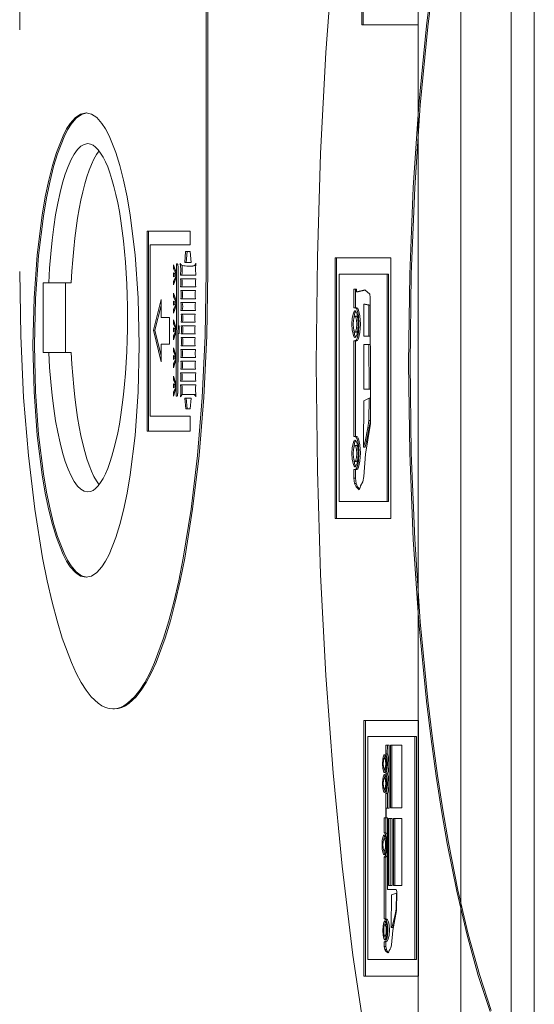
# Model space of a CAD drawing. Header units: millimetres. Extents: x 11681 to 15516, y 25095 to 29743.
# Tile 55 of 96: x 12887.29 to 12890.62, y 27871.45 to 27877.81. Entities that reach past the tile are written whole.
import ezdxf

# ---------------------------------------------------------------- set-up
doc = ezdxf.new("R2010")
doc.units = ezdxf.units.MM
doc.layers.add('00 - nowa technologia myjni_Nr_pióra__95', color=7, linetype='Continuous', lineweight=20, true_color=0x7c7c7c)
doc.layers.add('XREF', color=8, linetype='Continuous', lineweight=9)

# ---------------------------------------------------------------- blocks, each defined once
blk = doc.blocks.new('parter 2025.10.15')
at = {"layer": '00 - nowa technologia myjni_Nr_pióra__95', "color": 8, "linetype": 'Continuous', "lineweight": 5}
for p, q in [((607.5322, 2583.5757), (607.5322, 2388.5757)), ((607.8072, 2542.286), (607.8072, 2467.2695)), ((608.1322, 2542.286), (608.1322, 2467.2695)), ((608.2822, 2542.286), (608.2822, 2467.2695)), ((607.1663, 2488.6986), (607.1663, 2486.9948)), ((607.1759, 2488.6986), (607.1759, 2486.9948)), ((607.5308, 2486.9948), (607.5308, 2488.6986)), ((604.9551, 2488.524), (604.9551, 2486.9624)), ((606.161, 2485.4012), (606.161, 2488.524)), ((606.1708, 2485.4012), (606.1708, 2488.524)), ((607.1663, 2486.9948), (607.5308, 2486.9948)), ((605.8308, 2485.6615), (605.7783, 2485.6615)), ((605.7783, 2485.6615), (605.7783, 2484.3697)), ((605.7881, 2485.6615), (605.7881, 2484.3697)), ((606.0579, 2485.6615), (605.8308, 2485.6615)), ((606.0579, 2485.5751), (606.0579, 2485.6615)), ((605.7989, 2484.4667), (605.7989, 2485.5751)), ((605.7989, 2485.5751), (605.8308, 2485.5751)), ((605.8308, 2485.5751), (606.0579, 2485.5751)), ((606.0281, 2485.5306), (606.0223, 2485.4607)), ((606.0577, 2485.5306), (606.0281, 2485.5306)), ((606.0379, 2485.5306), (606.0321, 2485.4607)), ((606.0638, 2485.4607), (606.0577, 2485.5306)), ((605.9657, 2485.3963), (605.9494, 2485.4439)), ((605.9494, 2485.4439), (605.9494, 2485.4186)), ((605.9695, 2485.4512), (605.9671, 2484.5961)), ((605.9749, 2485.4509), (605.9695, 2485.4512)), ((605.9793, 2485.4366), (605.9768, 2484.6132)), ((606.0223, 2485.4607), (606.0638, 2485.4607)), ((606.055, 2485.4366), (606.0452, 2485.4366)), ((606.0928, 2485.4396), (606.0925, 2485.4396)), ((607.3546, 2485.49), (606.9941, 2485.49)), ((606.9941, 2485.49), (606.9941, 2483.8057)), ((607.0039, 2485.49), (607.0039, 2483.8057)), ((607.3546, 2483.8057), (607.3546, 2485.49)), ((605.9657, 2485.3829), (605.9491, 2485.3932)), ((605.9491, 2485.3932), (605.9491, 2485.3676)), ((605.9491, 2485.3676), (605.9657, 2485.3755)), ((605.959, 2485.4186), (605.9494, 2485.4186)), ((605.9494, 2485.4186), (605.9657, 2485.3853)), ((605.9588, 2485.3871), (605.9588, 2485.3722)), ((605.9657, 2485.3853), (605.9657, 2485.3963)), ((605.9657, 2485.3755), (605.9657, 2485.3829)), ((605.9802, 2485.0505), (605.9797, 2485.4253)), ((605.9942, 2485.378), (606.0939, 2485.378)), ((607.0207, 2485.3847), (607.0207, 2483.9153)), ((607.3308, 2485.3847), (607.0207, 2485.3847)), ((607.3404, 2485.3847), (607.3308, 2485.3847)), ((607.3308, 2483.9153), (607.3308, 2485.3847)), ((607.3404, 2483.9153), (607.3404, 2485.3847)), ((605.1062, 2485.3279), (605.1428, 2485.3279)), ((605.1062, 2484.8781), (605.1062, 2485.3279)), ((605.2888, 2485.3279), (605.1428, 2485.3279)), ((605.252, 2484.8781), (605.252, 2485.3279)), ((605.9494, 2485.3401), (605.9657, 2485.3725)), ((605.9657, 2485.363), (605.9494, 2485.3148)), ((605.9579, 2485.3401), (605.9494, 2485.3401)), ((605.9494, 2485.3148), (605.9494, 2485.3401)), ((605.9657, 2485.3725), (605.9657, 2485.363)), ((606.0939, 2485.3545), (605.9942, 2485.3545)), ((605.9657, 2485.2138), (605.9494, 2485.2614)), ((605.9494, 2485.2614), (605.9494, 2485.2361)), ((605.9942, 2485.3023), (606.0939, 2485.3023)), ((606.0916, 2485.2785), (605.9965, 2485.2785)), ((607.1328, 2485.2867), (607.1153, 2485.2867)), ((607.1153, 2485.2867), (607.1153, 2485.1668)), ((607.1251, 2485.2867), (607.1251, 2485.1668)), ((607.1328, 2485.2705), (607.1328, 2485.2867)), ((607.1855, 2485.2828), (607.1328, 2485.2705)), ((607.1426, 2485.2705), (607.1328, 2485.2705)), ((607.1876, 2485.2809), (607.1426, 2485.2705)), ((607.2189, 2485.2547), (607.1855, 2485.2828)), ((607.2217, 2485.2333), (607.2189, 2485.2547)), ((605.8687, 2485.2208), (605.8192, 2485.0218)), ((605.8687, 2485.1045), (605.8687, 2485.2208)), ((605.9657, 2485.2004), (605.9491, 2485.2104)), ((605.9491, 2485.2104), (605.9491, 2485.1851)), ((605.9491, 2485.1851), (605.9657, 2485.1927)), ((605.959, 2485.2361), (605.9494, 2485.2361)), ((605.9494, 2485.2361), (605.9657, 2485.2028)), ((605.9494, 2485.1576), (605.9657, 2485.19)), ((605.9588, 2485.2046), (605.9588, 2485.1897)), ((605.9657, 2485.2028), (605.9657, 2485.2138)), ((605.9657, 2485.1927), (605.9657, 2485.2004)), ((605.9657, 2485.19), (605.9657, 2485.1808)), ((605.9965, 2485.226), (606.0916, 2485.226)), ((606.0916, 2485.2025), (605.9965, 2485.2025)), ((607.1895, 2485.1909), (607.1798, 2485.1909)), ((607.1802, 2484.9837), (607.1798, 2485.1909)), ((607.1798, 2485.1909), (607.2122, 2485.1836)), ((607.1895, 2485.1909), (607.222, 2485.1836)), ((607.222, 2485.1836), (607.2122, 2485.1836)), ((607.2122, 2485.1836), (607.2128, 2484.9843)), ((607.2235, 2484.6135), (607.2217, 2485.2333)), ((605.8687, 2485.1814), (605.829, 2485.0218)), ((605.9657, 2485.1808), (605.9494, 2485.132)), ((605.9579, 2485.1576), (605.9494, 2485.1576)), ((605.9494, 2485.132), (605.9494, 2485.1576)), ((605.9965, 2485.15), (606.0916, 2485.15)), ((606.0893, 2485.1265), (605.9988, 2485.1265)), ((607.1251, 2485.1668), (607.1153, 2485.1668)), ((607.1153, 2485.1668), (607.1243, 2485.1668)), ((607.1251, 2485.1668), (607.1341, 2485.1668)), ((605.9236, 2485.1045), (605.8687, 2485.1045)), ((605.9236, 2484.933), (605.9236, 2485.1045)), ((605.9652, 2485.0414), (605.9488, 2485.089)), ((605.9488, 2485.089), (605.9488, 2485.0636)), ((605.9585, 2485.0636), (605.9488, 2485.0636)), ((605.9488, 2485.0636), (605.9652, 2485.0304)), ((605.9988, 2485.074), (606.0893, 2485.074)), ((607.1327, 2485.1125), (607.1229, 2485.1125)), ((605.829, 2485.0218), (605.8192, 2485.0218)), ((605.8192, 2485.0218), (605.8687, 2484.8171)), ((605.829, 2485.0218), (605.8687, 2484.8573)), ((605.9652, 2485.0279), (605.9485, 2485.038)), ((605.9485, 2485.038), (605.9485, 2485.0127)), ((605.9485, 2485.0127), (605.9652, 2485.0203)), ((605.9488, 2484.9855), (605.9652, 2485.0179)), ((605.9652, 2485.0081), (605.9488, 2484.9599)), ((605.9582, 2485.0322), (605.9582, 2485.0173)), ((605.9652, 2485.0304), (605.9652, 2485.0414)), ((605.9652, 2485.0203), (605.9652, 2485.0279)), ((605.9652, 2485.0179), (605.9652, 2485.0081)), ((605.9775, 2484.6285), (605.9807, 2485.0014)), ((605.9857, 2485.0505), (605.9802, 2485.0505)), ((605.9807, 2485.0014), (605.9857, 2485.0014)), ((605.9857, 2485.0014), (605.9857, 2485.0505)), ((606.0893, 2485.0502), (605.9988, 2485.0502)), ((605.9988, 2484.998), (606.0893, 2484.998)), ((607.1327, 2485.0093), (607.1229, 2485.0093)), ((605.8687, 2484.8171), (605.8687, 2484.933)), ((605.8687, 2484.933), (605.9236, 2484.933)), ((605.9573, 2484.9855), (605.9488, 2484.9855)), ((605.9488, 2484.9599), (605.9488, 2484.9855)), ((606.0893, 2484.9745), (605.9988, 2484.9745)), ((607.1251, 2484.9544), (607.1153, 2484.9544)), ((607.1251, 2484.9544), (607.1153, 2484.9544)), ((607.1153, 2484.9544), (607.1153, 2484.3352)), ((607.1341, 2484.9547), (607.1251, 2484.9544)), ((607.1251, 2484.9544), (607.1251, 2484.3352)), ((607.1896, 2484.9294), (607.1798, 2484.9294)), ((607.1798, 2484.6425), (607.1798, 2484.9294)), ((607.1798, 2484.9294), (607.2128, 2484.9291)), ((607.2128, 2484.9843), (607.1802, 2484.9837)), ((607.1899, 2484.9837), (607.1802, 2484.9837)), ((607.1896, 2484.9294), (607.2226, 2484.9291)), ((607.2226, 2484.9843), (607.1899, 2484.9837)), ((607.2226, 2484.9843), (607.2128, 2484.9843)), ((607.2226, 2484.9291), (607.2128, 2484.9291)), ((607.2128, 2484.9291), (607.2136, 2484.6425)), ((605.1428, 2484.8781), (605.1062, 2484.8781)), ((605.2888, 2484.8781), (605.1428, 2484.8781)), ((605.9652, 2484.8619), (605.9488, 2484.9095)), ((605.9488, 2484.9095), (605.9488, 2484.8842)), ((605.9585, 2484.8842), (605.9488, 2484.8842)), ((605.9488, 2484.8842), (605.9652, 2484.8509)), ((606.0916, 2484.8982), (605.9965, 2484.8982)), ((605.9988, 2484.922), (606.0893, 2484.922)), ((607.2226, 2484.9117), (607.2233, 2484.6425)), ((605.9652, 2484.8482), (605.9485, 2484.8586)), ((605.9485, 2484.8586), (605.9485, 2484.8332)), ((605.9485, 2484.8332), (605.9652, 2484.8409)), ((605.9488, 2484.8058), (605.9652, 2484.8384)), ((605.9652, 2484.8287), (605.9488, 2484.7804)), ((605.9573, 2484.8058), (605.9488, 2484.8058)), ((605.9488, 2484.7804), (605.9488, 2484.8058)), ((605.9582, 2484.8528), (605.9582, 2484.8378)), ((605.9652, 2484.8509), (605.9652, 2484.8619)), ((605.9652, 2484.8409), (605.9652, 2484.8482)), ((605.9652, 2484.8384), (605.9652, 2484.8287)), ((605.9965, 2484.8457), (606.0916, 2484.8457)), ((606.0916, 2484.8222), (605.9965, 2484.8222)), ((606.0939, 2484.7463), (605.9942, 2484.7463)), ((605.9965, 2484.7701), (606.0916, 2484.7701)), ((605.9652, 2484.6651), (605.9485, 2484.6755)), ((605.9485, 2484.6755), (605.9485, 2484.6501)), ((605.9652, 2484.6785), (605.9488, 2484.7261)), ((605.9488, 2484.7261), (605.9488, 2484.7011)), ((605.9585, 2484.7011), (605.9488, 2484.7011)), ((605.9488, 2484.7011), (605.9652, 2484.6681)), ((605.9652, 2484.6681), (605.9652, 2484.6785)), ((605.9942, 2484.6938), (606.0939, 2484.6938)), ((605.9485, 2484.6501), (605.9652, 2484.6578)), ((605.9488, 2484.6227), (605.9652, 2484.655)), ((605.9652, 2484.6455), (605.9488, 2484.5973)), ((605.9573, 2484.6227), (605.9488, 2484.6227)), ((605.9488, 2484.5973), (605.9488, 2484.6227)), ((605.9582, 2484.6694), (605.9582, 2484.6544)), ((605.9652, 2484.6578), (605.9652, 2484.6651)), ((605.9652, 2484.655), (605.9652, 2484.6455)), ((606.0939, 2484.6703), (605.9942, 2484.6703)), ((607.2136, 2484.6425), (607.1798, 2484.6425)), ((607.2233, 2484.6425), (607.2136, 2484.6425)), ((607.222, 2484.4191), (607.2235, 2484.6135)), ((605.9671, 2484.5961), (605.9729, 2484.5973)), ((606.0084, 2484.6074), (606.0798, 2484.6074)), ((606.0638, 2484.5839), (606.0223, 2484.5839)), ((606.0223, 2484.5839), (606.0284, 2484.5137)), ((606.0321, 2484.5839), (606.0382, 2484.5137)), ((606.058, 2484.5137), (606.0638, 2484.5839)), ((606.0896, 2484.6074), (606.0798, 2484.6074)), ((607.178, 2484.2671), (607.1792, 2484.5668)), ((607.1792, 2484.5668), (607.2137, 2484.5836)), ((607.2137, 2484.5836), (607.2125, 2484.4399)), ((607.2235, 2484.5836), (607.2137, 2484.5836)), ((606.0284, 2484.5137), (606.058, 2484.5137)), ((606.0579, 2484.4667), (605.7989, 2484.4667)), ((606.0579, 2484.3697), (606.0579, 2484.4667)), ((607.1902, 2484.2207), (607.222, 2484.4191)), ((607.2125, 2484.4399), (607.2052, 2484.3923)), ((607.2223, 2484.4399), (607.2125, 2484.4399)), ((607.2221, 2484.4386), (607.2148, 2484.3923)), ((605.7783, 2484.3697), (606.0579, 2484.3697)), ((607.2148, 2484.3923), (607.2052, 2484.3923)), ((607.1251, 2484.3352), (607.1153, 2484.3352)), ((607.1153, 2484.3352), (607.124, 2484.3349)), ((607.1251, 2484.3352), (607.1338, 2484.3349)), ((607.1327, 2484.2781), (607.1229, 2484.2781)), ((607.1878, 2484.2671), (607.178, 2484.2671)), ((607.1327, 2484.175), (607.1229, 2484.175)), ((607.1792, 2484.0782), (607.1902, 2484.2207)), ((607.1251, 2484.1225), (607.1153, 2484.1225)), ((607.124, 2484.1225), (607.1153, 2484.1225)), ((607.1153, 2484.1225), (607.1153, 2484.0675)), ((607.1338, 2484.1225), (607.1251, 2484.1225)), ((607.1251, 2484.1225), (607.1251, 2484.0675)), ((607.1251, 2484.0675), (607.1153, 2484.0675)), ((607.1153, 2484.0675), (607.1206, 2484.0315)), ((607.1251, 2484.0675), (607.1304, 2484.0315)), ((607.1594, 2484.0178), (607.174, 2484.0431)), ((607.174, 2484.0431), (607.1792, 2484.0782)), ((607.1304, 2484.0315), (607.1206, 2484.0315)), ((607.1206, 2484.0315), (607.1295, 2484.0108)), ((607.1393, 2484.0108), (607.1295, 2484.0108)), ((607.1295, 2484.0108), (607.1495, 2483.9922)), ((607.1304, 2484.0315), (607.1393, 2484.0108)), ((607.1393, 2484.0108), (607.1528, 2483.998)), ((607.1495, 2483.9922), (607.1563, 2484.0041)), ((607.1563, 2484.0041), (607.1594, 2484.0178)), ((607.0207, 2483.9153), (607.3308, 2483.9153)), ((607.3404, 2483.9153), (607.3308, 2483.9153)), ((606.9941, 2483.8057), (607.3546, 2483.8057)), ((605.5678, 2482.5768), (605.5581, 2482.5768)), ((607.534, 2482.5011), (607.1806, 2482.5011)), ((607.1806, 2482.5011), (607.1806, 2480.8492)), ((607.1904, 2482.5011), (607.1904, 2480.8492)), ((607.534, 2480.8492), (607.534, 2482.5011)), ((607.2065, 2482.3976), (607.2065, 2480.9566)), ((607.5107, 2482.3976), (607.2065, 2482.3976)), ((607.5204, 2482.3976), (607.5107, 2482.3976)), ((607.5107, 2480.9566), (607.5107, 2482.3976)), ((607.5204, 2480.9566), (607.5204, 2482.3976)), ((607.3224, 2482.3424), (607.3221, 2482.2856)), ((607.3445, 2482.3424), (607.3224, 2482.3424)), ((607.332, 2482.3424), (607.3318, 2482.2856)), ((607.3445, 2481.935), (607.3445, 2482.3424)), ((607.4255, 2482.3421), (607.3515, 2482.3421)), ((607.3515, 2482.3421), (607.3515, 2481.9362)), ((607.3613, 2482.3421), (607.3613, 2481.9362)), ((607.4255, 2481.9362), (607.4255, 2482.3421)), ((607.3234, 2482.2572), (607.3138, 2482.2572)), ((607.3318, 2482.2856), (607.3221, 2482.2856)), ((607.3221, 2482.2856), (607.3225, 2482.2847)), ((607.3245, 2482.2566), (607.3234, 2482.2572)), ((607.3318, 2482.2856), (607.3323, 2482.2847)), ((607.3234, 2482.1871), (607.3138, 2482.1871)), ((607.3234, 2482.1285), (607.3138, 2482.1285)), ((607.3321, 2482.1571), (607.3224, 2482.1571)), ((607.3234, 2482.1871), (607.3245, 2482.1871)), ((607.3245, 2482.1285), (607.3234, 2482.1285)), ((607.3234, 2482.0589), (607.3138, 2482.0589)), ((607.3224, 2482.0302), (607.3222, 2482.0299)), ((607.332, 2482.0299), (607.3222, 2482.0299)), ((607.3222, 2482.0299), (607.3224, 2481.9408)), ((607.332, 2482.0302), (607.3224, 2482.0302)), ((607.3234, 2482.0589), (607.3245, 2482.0589)), ((607.332, 2482.0302), (607.332, 2482.0299)), ((607.332, 2482.0299), (607.332, 2481.9408)), ((607.3224, 2481.9408), (607.3224, 2481.8721)), ((607.332, 2481.9408), (607.332, 2481.935)), ((607.3242, 2481.935), (607.3242, 2481.8721)), ((607.3242, 2481.935), (607.3445, 2481.935)), ((607.3515, 2481.9362), (607.4255, 2481.9362)), ((607.3121, 2481.8721), (607.3224, 2481.8721)), ((607.3121, 2481.7754), (607.3121, 2481.8721)), ((607.3219, 2481.7754), (607.3219, 2481.8721)), ((607.3242, 2481.8721), (607.3224, 2481.8721)), ((607.3242, 2481.8721), (607.3332, 2481.8721)), ((607.3332, 2481.8721), (607.3335, 2481.432)), ((607.3623, 2481.8685), (607.3401, 2481.8685)), ((607.3401, 2481.8685), (607.3401, 2481.4348)), ((607.3498, 2481.8685), (607.3498, 2481.4348)), ((607.3623, 2481.4348), (607.3623, 2481.8685)), ((607.4247, 2481.8666), (607.3712, 2481.8666)), ((607.3712, 2481.8666), (607.3712, 2481.4339)), ((607.381, 2481.8666), (607.381, 2481.4339)), ((607.4247, 2481.4339), (607.4247, 2481.8666)), ((607.3219, 2481.7754), (607.3121, 2481.7754)), ((607.3218, 2481.736), (607.312, 2481.736)), ((607.3218, 2481.6591), (607.312, 2481.6591)), ((607.3219, 2481.6185), (607.3121, 2481.6185)), ((607.3121, 2481.4086), (607.3121, 2481.6185)), ((607.3219, 2481.4086), (607.3219, 2481.6185)), ((607.3335, 2481.432), (607.3335, 2481.4086)), ((607.3401, 2481.4348), (607.3623, 2481.4348)), ((607.3712, 2481.4339), (607.4247, 2481.4339)), ((607.3123, 2481.219), (607.3121, 2481.4086)), ((607.3221, 2481.219), (607.3219, 2481.4086)), ((607.3335, 2481.4086), (607.3362, 2481.4086)), ((607.3362, 2481.4086), (607.3808, 2481.4086)), ((607.3575, 2481.1638), (607.3587, 2481.3735)), ((607.3587, 2481.3735), (607.3901, 2481.3863)), ((607.3808, 2481.4086), (607.39, 2481.4086)), ((607.3901, 2481.3863), (607.3889, 2481.2813)), ((607.39, 2481.4086), (607.3935, 2481.397)), ((607.3935, 2481.3863), (607.3901, 2481.3863)), ((607.3935, 2481.397), (607.3922, 2481.2727)), ((607.3828, 2481.2483), (607.3646, 2481.1757)), ((607.3922, 2481.2727), (607.3672, 2481.1434)), ((607.3889, 2481.2813), (607.3828, 2481.2483)), ((607.3875, 2481.2483), (607.3828, 2481.2483)), ((607.3924, 2481.2813), (607.3889, 2481.2813)), ((607.3221, 2481.219), (607.3123, 2481.219)), ((607.3167, 2481.2178), (607.3123, 2481.219)), ((607.3265, 2481.2178), (607.3167, 2481.2178)), ((607.3265, 2481.1818), (607.3167, 2481.1818)), ((607.3265, 2481.2178), (607.3221, 2481.219)), ((607.3276, 2481.1812), (607.3265, 2481.1818)), ((607.3646, 2481.1757), (607.3608, 2481.1635)), ((607.3744, 2481.1757), (607.3646, 2481.1757)), ((607.3608, 2481.1635), (607.3575, 2481.1638)), ((607.3672, 2481.1434), (607.3587, 2481.0506)), ((607.3706, 2481.1635), (607.3608, 2481.1635)), ((607.3721, 2481.1687), (607.3706, 2481.1635)), ((607.3123, 2481.0704), (607.316, 2481.0719)), ((607.3221, 2481.0704), (607.3123, 2481.0704)), ((607.3123, 2481.0411), (607.3123, 2481.0704)), ((607.3257, 2481.0719), (607.316, 2481.0719)), ((607.3265, 2481.108), (607.3167, 2481.108)), ((607.3221, 2481.0704), (607.3257, 2481.0719)), ((607.3221, 2481.0411), (607.3221, 2481.0704)), ((607.3265, 2481.108), (607.3277, 2481.108)), ((607.3587, 2481.0506), (607.3552, 2481.031)), ((607.3221, 2481.0411), (607.3123, 2481.0411)), ((607.3161, 2481.0222), (607.3123, 2481.0411)), ((607.3257, 2481.0222), (607.3161, 2481.0222)), ((607.3219, 2481.0115), (607.3161, 2481.0222)), ((607.3317, 2481.0115), (607.3219, 2481.0115)), ((607.3268, 2481.006), (607.3219, 2481.0115)), ((607.3257, 2481.0222), (607.3221, 2481.0411)), ((607.3317, 2481.0115), (607.3257, 2481.0222)), ((607.3366, 2481.006), (607.3268, 2481.006)), ((607.3375, 2480.9996), (607.3268, 2481.006)), ((607.3366, 2481.006), (607.3317, 2481.0115)), ((607.3401, 2481.0042), (607.3366, 2481.006)), ((607.3413, 2481.006), (607.3375, 2480.9996)), ((607.3439, 2481.0152), (607.3413, 2481.006)), ((607.351, 2481.0237), (607.3439, 2481.0152)), ((607.3552, 2481.031), (607.351, 2481.0237)), ((607.2065, 2480.9566), (607.5107, 2480.9566)), ((607.5204, 2480.9566), (607.5107, 2480.9566)), ((607.1806, 2480.8492), (607.534, 2480.8492))]:
    blk.add_line(p, q, dxfattribs=at)
for points in [[(606.9813, 2487.4452), (606.9348, 2486.8166), (606.9008, 2486.1647), (606.8799, 2485.4933), (606.8728, 2484.8042)], [(607.6146, 2487.2347), (607.585, 2486.9881), (607.5357, 2486.4797), (607.4994, 2485.9441), (607.4771, 2485.3853), (607.4695, 2484.807)], [(607.6237, 2487.2298), (607.5941, 2486.9826), (607.5451, 2486.4754), (607.509, 2485.9413), (607.4869, 2485.3841), (607.4792, 2484.807)], [(605.3845, 2486.4266), (605.3492, 2486.4186), (605.3152, 2486.396), (605.2823, 2486.3588), (605.2585, 2486.3225), (605.2354, 2486.2785), (605.1924, 2486.1702), (605.1666, 2486.0863), (605.1428, 2485.9926), (605.1199, 2485.8833), (605.0995, 2485.7649), (605.0679, 2485.5104), (605.0479, 2485.2287), (605.0409, 2484.9263)], [(605.3891, 2486.4263), (605.3543, 2486.4162), (605.3207, 2486.3918), (605.2882, 2486.3536), (605.2647, 2486.3164), (605.2421, 2486.2718), (605.1996, 2486.1629), (605.1745, 2486.0799), (605.1513, 2485.9871), (605.1285, 2485.8778), (605.1083, 2485.7585), (605.0772, 2485.5055), (605.0575, 2485.226), (605.0506, 2484.9263)], [(605.728, 2484.9263), (605.721, 2485.2287), (605.701, 2485.5104), (605.6694, 2485.7649), (605.6489, 2485.8833), (605.626, 2485.9926), (605.6022, 2486.0863), (605.5765, 2486.1702), (605.5334, 2486.2785), (605.5104, 2486.3225), (605.4866, 2486.3588), (605.4536, 2486.396), (605.4196, 2486.4186), (605.3845, 2486.4266)], [(605.9797, 2485.4253), (605.9771, 2485.4476), (605.9762, 2485.4497), (605.9758, 2485.4506)], [(606.0052, 2485.4396), (605.9987, 2485.4439), (605.9935, 2485.453)], [(605.9935, 2485.453), (605.9964, 2485.4164), (605.9942, 2485.378)], [(606.0049, 2485.4396), (606.006, 2485.3975), (606.004, 2485.378)], [(606.0942, 2485.4549), (606.089, 2485.4448), (606.0866, 2485.4418), (606.0841, 2485.4399), (606.0827, 2485.4396)], [(606.0939, 2485.378), (606.0919, 2485.4158), (606.0942, 2485.4549)], [(604.9551, 2485.4012), (604.9617, 2484.9855), (604.9807, 2484.5879), (605.0114, 2484.2134), (605.0526, 2483.8661), (605.1034, 2483.5509), (605.133, 2483.4029), (605.1648, 2483.2649), (605.1967, 2483.1441), (605.2304, 2483.0336), (605.2891, 2482.8752), (605.3203, 2482.8072), (605.3523, 2482.7474), (605.3846, 2482.6967), (605.4179, 2482.6546), (605.4635, 2482.6119), (605.4867, 2482.5966), (605.5102, 2482.5856), (605.534, 2482.5789), (605.5581, 2482.5768)], [(605.5581, 2482.5768), (605.5821, 2482.5789), (605.6059, 2482.5856), (605.6294, 2482.5966), (605.6526, 2482.6119), (605.6982, 2482.6546), (605.7315, 2482.6967), (605.7638, 2482.7474), (605.7959, 2482.8072), (605.827, 2482.8752), (605.8857, 2483.0336), (605.9195, 2483.1441), (605.9514, 2483.2649), (605.9831, 2483.4029), (606.0127, 2483.5506), (606.0635, 2483.8661), (606.1047, 2484.2134), (606.1354, 2484.5879), (606.1545, 2484.9855), (606.161, 2485.4012)], [(605.5678, 2482.5768), (605.5919, 2482.5789), (605.6157, 2482.5856), (605.6392, 2482.5966), (605.6624, 2482.6119), (605.708, 2482.6546), (605.7412, 2482.6967), (605.7736, 2482.7474), (605.8056, 2482.8072), (605.8368, 2482.8752), (605.8955, 2483.0336), (605.9292, 2483.1441), (605.9611, 2483.2649), (605.9929, 2483.4029), (606.0223, 2483.5506), (606.0733, 2483.8661), (606.1145, 2484.2134), (606.1451, 2484.5879), (606.1642, 2484.9855), (606.1708, 2485.4012)], [(607.1031, 2485.0609), (607.1051, 2485.0972), (607.11, 2485.1259), (607.1151, 2485.1399), (607.1182, 2485.1442), (607.1213, 2485.1466), (607.1229, 2485.1466)], [(607.1148, 2485.099), (607.1225, 2485.1347), (607.1278, 2485.1442)], [(607.1229, 2485.1466), (607.1246, 2485.1466), (607.1277, 2485.1442), (607.1306, 2485.1399), (607.1359, 2485.1259), (607.1408, 2485.0972), (607.1426, 2485.0609)], [(607.1243, 2485.1668), (607.1258, 2485.1668), (607.1287, 2485.1653), (607.1315, 2485.1622), (607.1367, 2485.1521), (607.1454, 2485.1143), (607.1487, 2485.0606)], [(607.1341, 2485.1668), (607.1356, 2485.1668), (607.1385, 2485.1653), (607.1412, 2485.1622), (607.1464, 2485.1521), (607.1551, 2485.1143), (607.1585, 2485.0606)], [(607.1229, 2484.9748), (607.1213, 2484.9751), (607.1182, 2484.9773), (607.1151, 2484.9815), (607.11, 2484.9959), (607.1051, 2485.0246), (607.1031, 2485.0609)], [(607.111, 2485.0609), (607.1127, 2485.0868), (607.117, 2485.1051), (607.1194, 2485.11), (607.1208, 2485.1116), (607.1222, 2485.1125)], [(607.1229, 2485.0093), (607.1208, 2485.0102), (607.1194, 2485.0118), (607.117, 2485.0163), (607.1127, 2485.035), (607.111, 2485.0609)], [(607.1229, 2485.1125), (607.1251, 2485.1116), (607.1264, 2485.11), (607.1289, 2485.1051), (607.1332, 2485.0868), (607.1347, 2485.0609)], [(607.1426, 2485.0609), (607.1408, 2485.0246), (607.1359, 2484.9959), (607.1306, 2484.9815), (607.1277, 2484.9773), (607.1246, 2484.9751), (607.1229, 2484.9748)], [(607.1347, 2485.0609), (607.1332, 2485.035), (607.1289, 2485.0163), (607.1264, 2485.0118), (607.1251, 2485.0102), (607.1237, 2485.0093)], [(607.1487, 2485.0606), (607.1454, 2485.0072), (607.1367, 2484.969), (607.1315, 2484.9593), (607.1287, 2484.9562), (607.1258, 2484.955), (607.1243, 2484.9547)], [(607.1327, 2485.1125), (607.1356, 2485.1106), (607.1374, 2485.1079), (607.1406, 2485.0987)], [(607.1585, 2485.0606), (607.1551, 2485.0072), (607.1464, 2484.969), (607.1412, 2484.9593), (607.1385, 2484.9562), (607.1356, 2484.955), (607.1341, 2484.9547)], [(607.1278, 2484.9776), (607.1225, 2484.987), (607.1148, 2485.0227)], [(607.1406, 2485.0227), (607.1374, 2485.0139), (607.1356, 2485.0112), (607.1336, 2485.0093)], [(605.0409, 2484.9263), (605.0479, 2484.6242), (605.0679, 2484.3425), (605.0995, 2484.0877), (605.1199, 2483.9693), (605.1428, 2483.8603), (605.1666, 2483.7666), (605.1924, 2483.6824), (605.2354, 2483.5744), (605.2585, 2483.5304), (605.2823, 2483.4938), (605.3152, 2483.4572), (605.3492, 2483.434), (605.3845, 2483.4267)], [(605.0506, 2484.9263), (605.0575, 2484.6269), (605.0772, 2484.3477), (605.1083, 2484.0944), (605.1285, 2483.9754), (605.1512, 2483.8658), (605.1745, 2483.7734), (605.1996, 2483.6903), (605.242, 2483.5811), (605.2647, 2483.5365), (605.2881, 2483.4993), (605.3206, 2483.4609), (605.3543, 2483.4364), (605.3889, 2483.4267)], [(605.3845, 2483.4267), (605.4196, 2483.434), (605.4536, 2483.4572), (605.4866, 2483.4938), (605.5104, 2483.5304), (605.5334, 2483.5744), (605.5765, 2483.6824), (605.6022, 2483.7666), (605.626, 2483.8603), (605.6489, 2483.9693), (605.6694, 2484.0877), (605.701, 2484.3425), (605.721, 2484.6242), (605.728, 2484.9263)], [(606.0916, 2484.8457), (606.0893, 2484.8714), (606.0916, 2484.8982)], [(606.8728, 2484.8042), (606.8799, 2484.1155), (606.9008, 2483.4438), (606.9348, 2482.7922), (606.9813, 2482.1632), (607.0398, 2481.5596), (607.1095, 2480.9841), (607.1901, 2480.439)], [(607.4695, 2484.807), (607.4771, 2484.2287), (607.4994, 2483.6702), (607.5357, 2483.1343), (607.585, 2482.6262), (607.6146, 2482.3793), (607.6474, 2482.1413), (607.6819, 2481.9191), (607.7191, 2481.7052), (607.7804, 2481.3979), (607.8474, 2481.1134), (607.9196, 2480.8534), (607.9965, 2480.6197)], [(607.4792, 2484.807), (607.4869, 2484.2302), (607.509, 2483.6726), (607.5451, 2483.1386), (607.594, 2482.6314), (607.6237, 2482.3845), (607.6564, 2482.1462), (607.6907, 2481.9246), (607.7275, 2481.7122), (607.7887, 2481.4049), (607.8554, 2481.1205), (607.9271, 2480.8605), (608.0037, 2480.6267)], [(605.9729, 2484.5973), (605.9738, 2484.5982), (605.9744, 2484.5992), (605.9753, 2484.6022), (605.9775, 2484.6285)], [(605.9941, 2484.5928), (606.0039, 2484.6053), (606.0072, 2484.6071), (606.0084, 2484.6074)], [(606.0798, 2484.6074), (606.0812, 2484.6071), (606.0846, 2484.6056), (606.0898, 2484.6004), (606.0949, 2484.5915)], [(607.2052, 2484.3923), (607.1876, 2484.3038), (607.178, 2484.2671)], [(607.2148, 2484.3923), (607.1972, 2484.3038), (607.1878, 2484.2671)], [(607.1031, 2484.2268), (607.1051, 2484.2629), (607.11, 2484.2915), (607.1151, 2484.3059), (607.1182, 2484.3102), (607.1213, 2484.3123), (607.1229, 2484.3126)], [(607.115, 2484.2647), (607.1225, 2484.3007), (607.1278, 2484.3102)], [(607.1229, 2484.3126), (607.1246, 2484.3123), (607.1277, 2484.3102), (607.1306, 2484.3059), (607.1359, 2484.2915), (607.1408, 2484.2629), (607.1426, 2484.2268)], [(607.124, 2484.3349), (607.1255, 2484.3349), (607.1284, 2484.333), (607.1312, 2484.3303), (607.1364, 2484.3205), (607.1451, 2484.2824), (607.1484, 2484.2287)], [(607.1338, 2484.3349), (607.1353, 2484.3349), (607.1382, 2484.333), (607.1409, 2484.3303), (607.1461, 2484.3205), (607.1548, 2484.2824), (607.1582, 2484.2287)], [(607.111, 2484.2268), (607.1127, 2484.2525), (607.117, 2484.2711), (607.1194, 2484.276), (607.1208, 2484.2775), (607.1222, 2484.2781)], [(607.1229, 2484.2781), (607.1251, 2484.2775), (607.1264, 2484.276), (607.1289, 2484.2711), (607.1332, 2484.2525), (607.1347, 2484.2268)], [(607.1484, 2484.2287), (607.1451, 2484.1753), (607.1364, 2484.1371), (607.1312, 2484.1274), (607.1284, 2484.1243), (607.1255, 2484.1231), (607.124, 2484.1225)], [(607.1327, 2484.2781), (607.1356, 2484.2766), (607.1374, 2484.2738), (607.1406, 2484.2647)], [(607.1582, 2484.2287), (607.1548, 2484.1753), (607.1461, 2484.1371), (607.1409, 2484.1274), (607.1382, 2484.1243), (607.1353, 2484.1231), (607.1338, 2484.1225)], [(607.1229, 2484.1408), (607.1213, 2484.1408), (607.1182, 2484.1432), (607.1151, 2484.1475), (607.11, 2484.1615), (607.1051, 2484.1902), (607.1031, 2484.2268)], [(607.1229, 2484.175), (607.1208, 2484.1762), (607.1194, 2484.1774), (607.117, 2484.1823), (607.1127, 2484.2006), (607.111, 2484.2268)], [(607.1278, 2484.1432), (607.1225, 2484.153), (607.1148, 2484.1887)], [(607.1426, 2484.2268), (607.1408, 2484.1902), (607.1359, 2484.1615), (607.1306, 2484.1475), (607.1277, 2484.1432), (607.1246, 2484.1408), (607.1229, 2484.1408)], [(607.1347, 2484.2268), (607.1332, 2484.2006), (607.1289, 2484.1823), (607.1264, 2484.1774), (607.1251, 2484.1762), (607.1237, 2484.1753)], [(607.1406, 2484.1887), (607.1374, 2484.1799), (607.1356, 2484.1768), (607.1336, 2484.1753)], [(607.3138, 2482.2798), (607.3112, 2482.2786), (607.3097, 2482.2771), (607.3068, 2482.2716), (607.3021, 2482.2511), (607.3002, 2482.2218)], [(607.3138, 2482.2572), (607.3123, 2482.2566), (607.3114, 2482.2554), (607.3095, 2482.2524), (607.3066, 2482.2398), (607.3056, 2482.2218)], [(607.3221, 2482.2218), (607.3208, 2482.2398), (607.3179, 2482.2524), (607.3163, 2482.2554), (607.3152, 2482.2566), (607.3138, 2482.2572)], [(607.3272, 2482.2218), (607.3254, 2482.2511), (607.3207, 2482.2716), (607.3178, 2482.2771), (607.3163, 2482.2786), (607.3146, 2482.2795)], [(607.3225, 2482.2847), (607.3306, 2482.2548), (607.3327, 2482.2136)], [(607.3323, 2482.2847), (607.3404, 2482.2548), (607.3425, 2482.2136)], [(607.3002, 2482.2218), (607.3021, 2482.1932), (607.3068, 2482.1724), (607.3097, 2482.1672), (607.3112, 2482.1654), (607.3129, 2482.1645)], [(607.3056, 2482.2218), (607.3066, 2482.2044), (607.3095, 2482.1919), (607.3114, 2482.1886), (607.3123, 2482.1877), (607.3138, 2482.1871)], [(607.3138, 2482.1645), (607.3163, 2482.1654), (607.3178, 2482.1672), (607.3207, 2482.1724), (607.3254, 2482.1932), (607.3272, 2482.2218)], [(607.3138, 2482.1871), (607.3152, 2482.1877), (607.3163, 2482.1886), (607.3179, 2482.1919), (607.3208, 2482.2044), (607.3221, 2482.2218)], [(607.3327, 2482.2136), (607.3294, 2482.181), (607.3224, 2482.1571)], [(607.3425, 2482.2136), (607.3391, 2482.181), (607.3321, 2482.1571)], [(607.3138, 2482.1513), (607.3112, 2482.1504), (607.3097, 2482.1486), (607.3068, 2482.1431), (607.3021, 2482.1227), (607.3002, 2482.0937)], [(607.3138, 2482.1285), (607.3123, 2482.1282), (607.3114, 2482.1272), (607.3095, 2482.1242), (607.3066, 2482.1114), (607.3056, 2482.0937)], [(607.3221, 2482.0937), (607.3208, 2482.1114), (607.3179, 2482.1242), (607.3163, 2482.1272), (607.3152, 2482.1282), (607.3138, 2482.1285)], [(607.3272, 2482.0937), (607.3254, 2482.1227), (607.3207, 2482.1431), (607.3178, 2482.1486), (607.3163, 2482.1504), (607.3146, 2482.151)], [(607.3224, 2482.1571), (607.3306, 2482.1272), (607.3327, 2482.0857)], [(607.3321, 2482.1571), (607.3404, 2482.1272), (607.3425, 2482.0857)], [(607.3002, 2482.0937), (607.3021, 2482.065), (607.3068, 2482.0442), (607.3097, 2482.0387), (607.3112, 2482.0369), (607.3129, 2482.0363)], [(607.3056, 2482.0937), (607.3066, 2482.076), (607.3095, 2482.0635), (607.3114, 2482.0601), (607.3123, 2482.0592), (607.3138, 2482.0589)], [(607.3138, 2482.0363), (607.3163, 2482.0369), (607.3178, 2482.0387), (607.3207, 2482.0442), (607.3254, 2482.065), (607.3272, 2482.0937)], [(607.3138, 2482.0589), (607.3152, 2482.0592), (607.3163, 2482.0601), (607.3179, 2482.0635), (607.3208, 2482.076), (607.3221, 2482.0937)], [(607.3327, 2482.0857), (607.3294, 2482.0531), (607.3224, 2482.0302)], [(607.3425, 2482.0857), (607.3391, 2482.0531), (607.332, 2482.0302)], [(607.312, 2481.7604), (607.3092, 2481.7592), (607.3074, 2481.7574), (607.3042, 2481.7507), (607.2993, 2481.7281), (607.2975, 2481.6976)], [(607.3169, 2481.7571), (607.3143, 2481.7519), (607.3102, 2481.7351)], [(607.3266, 2481.6976), (607.3248, 2481.7281), (607.3199, 2481.7507), (607.3166, 2481.7574), (607.3149, 2481.7592), (607.3131, 2481.7604), (607.312, 2481.7604)], [(607.3314, 2481.6881), (607.3306, 2481.7201), (607.3263, 2481.7476), (607.3176, 2481.7705), (607.314, 2481.7745), (607.3121, 2481.7754)], [(607.3332, 2481.758), (607.326, 2481.772), (607.3219, 2481.7754)], [(607.2975, 2481.6976), (607.2993, 2481.6667), (607.3042, 2481.6445), (607.3074, 2481.6377), (607.3092, 2481.6353), (607.3111, 2481.6347)], [(607.312, 2481.736), (607.3105, 2481.7354), (607.3094, 2481.7342), (607.3076, 2481.7305), (607.3044, 2481.7171), (607.3031, 2481.6976)], [(607.3031, 2481.6976), (607.3044, 2481.678), (607.3076, 2481.6643), (607.3094, 2481.6606), (607.3105, 2481.6597), (607.3115, 2481.6591)], [(607.312, 2481.6344), (607.3131, 2481.6347), (607.3149, 2481.6353), (607.3166, 2481.6377), (607.3199, 2481.6445), (607.3248, 2481.6667), (607.3266, 2481.6976)], [(607.312, 2481.6591), (607.3137, 2481.6597), (607.3146, 2481.6606), (607.3166, 2481.6643), (607.3196, 2481.678), (607.3208, 2481.6976)], [(607.3121, 2481.6185), (607.316, 2481.6213), (607.3227, 2481.6335), (607.3286, 2481.657), (607.3314, 2481.6881)], [(607.3208, 2481.6976), (607.3196, 2481.7171), (607.3166, 2481.7305), (607.3146, 2481.7342), (607.3137, 2481.7354), (607.3126, 2481.736)], [(607.3102, 2481.6597), (607.3143, 2481.6432), (607.3169, 2481.6377)], [(607.3219, 2481.6185), (607.326, 2481.6216), (607.3333, 2481.6359)], [(607.3167, 2481.2056), (607.3141, 2481.2044), (607.3126, 2481.2026), (607.3095, 2481.1965), (607.3047, 2481.1751), (607.3028, 2481.1446)], [(607.3167, 2481.1818), (607.3152, 2481.1812), (607.3143, 2481.18), (607.3124, 2481.1769), (607.3094, 2481.1635), (607.3083, 2481.1446)], [(607.3353, 2481.1464), (607.3335, 2481.1775), (607.3289, 2481.2001), (607.3236, 2481.2123), (607.3208, 2481.216), (607.3181, 2481.2175), (607.3167, 2481.2178)], [(607.3251, 2481.1446), (607.3239, 2481.1635), (607.321, 2481.1769), (607.3192, 2481.18), (607.3182, 2481.1812), (607.3172, 2481.1818)], [(607.3304, 2481.1446), (607.3286, 2481.1751), (607.3239, 2481.1965), (607.3208, 2481.2026), (607.3193, 2481.2044), (607.3175, 2481.2056)], [(607.3451, 2481.1464), (607.3433, 2481.1775), (607.3387, 2481.2001), (607.3333, 2481.2123), (607.3306, 2481.216), (607.3279, 2481.2175), (607.3265, 2481.2178)], [(607.3028, 2481.1446), (607.3047, 2481.1147), (607.3095, 2481.0927), (607.3126, 2481.0869), (607.3141, 2481.0851), (607.3158, 2481.0841)], [(607.3083, 2481.1446), (607.3094, 2481.1263), (607.3124, 2481.1128), (607.3143, 2481.1092), (607.3152, 2481.1086), (607.3161, 2481.108)], [(607.316, 2481.0719), (607.3205, 2481.0753), (607.3285, 2481.0899), (607.3335, 2481.1128), (607.3353, 2481.1464)], [(607.3167, 2481.0841), (607.3193, 2481.0851), (607.3208, 2481.0869), (607.3239, 2481.0927), (607.3286, 2481.1147), (607.3304, 2481.1446)], [(607.3167, 2481.108), (607.3182, 2481.1086), (607.3192, 2481.1092), (607.321, 2481.1128), (607.3239, 2481.1263), (607.3251, 2481.1446)], [(607.3257, 2481.0719), (607.3303, 2481.0753), (607.3382, 2481.0899), (607.3433, 2481.1128), (607.3451, 2481.1464)]]:
    blk.add_lwpolyline(points, dxfattribs=at)
for centre, radius, start, end in [((606.0461, 2485.7024), 0.2658, 261.17255, 269.81241), ((606.0457, 2485.6581), 0.2217, 269.87642, 279.63518), ((606.0554, 2485.6581), 0.2217, 269.87642, 279.63518), ((605.8581, 2485.3282), 0.1386, 349.09695, 10.90521), ((605.8679, 2485.3282), 0.1386, 349.09695, 10.90521), ((606.2474, 2485.3279), 0.1557, 170.25246, 189.64239), ((605.8258, 2485.2519), 0.1727, 351.38257, 8.85054), ((605.8355, 2485.2519), 0.1727, 351.38257, 8.85054), ((606.2526, 2485.2522), 0.163, 170.74364, 189.2546), ((605.8604, 2485.1759), 0.1386, 349.24163, 11.06249), ((605.8702, 2485.1759), 0.1386, 349.24163, 11.06249), ((606.2526, 2485.1759), 0.1631, 170.74518, 189.25304), ((605.8471, 2485.1003), 0.1539, 350.18754, 9.81432), ((605.8569, 2485.1003), 0.1539, 350.18754, 9.81432), ((606.2361, 2485.1), 0.1491, 169.80997, 190.07532), ((605.8473, 2485.024), 0.1537, 350.31009, 9.95237), ((605.8571, 2485.024), 0.1537, 350.31009, 9.95237), ((606.2361, 2485.024), 0.149, 169.86719, 190.13212), ((605.8471, 2484.9483), 0.1539, 350.18754, 9.81432), ((605.8569, 2484.9483), 0.1539, 350.18754, 9.81432), ((606.2427, 2484.9477), 0.1555, 170.19091, 189.60743), ((605.8459, 2484.872), 0.1528, 350.17976, 9.93802), ((605.8557, 2484.872), 0.1528, 350.17976, 9.93802), ((605.845, 2484.796), 0.1538, 350.1859, 9.81596), ((605.8548, 2484.796), 0.1538, 350.1859, 9.81596), ((606.2524, 2484.796), 0.1629, 170.73617, 189.26206), ((605.8427, 2484.7197), 0.1538, 350.31142, 9.94999), ((605.8525, 2484.7197), 0.1538, 350.31142, 9.94999), ((606.2474, 2484.72), 0.1557, 170.20284, 189.59674), ((605.686, 2484.6321), 0.3106, 352.753, 7.08983), ((605.6865, 2484.6315), 0.3199, 355.45579, 6.93261), ((606.4116, 2484.6349), 0.3197, 173.66402, 187.81515), ((606.0893, 2484.5998), 0.00782, 61.15447, 87.94818), ((607.3718, 2482.2493), 0.0596, 153.4032, 172.64694), ((607.3718, 2482.1208), 0.0596, 153.40693, 172.65149), ((607.3718, 2482.195), 0.0595, 187.3709, 206.6348), ((607.3718, 2482.0665), 0.0595, 187.37226, 206.63034), ((607.3216, 2481.733), 0.00283, 41.65743, 86.41213), ((607.3216, 2481.6618), 0.00283, 273.58735, 318.34036), ((607.379, 2481.1736), 0.064, 153.98113, 173.10137), ((607.379, 2481.1159), 0.064, 186.89495, 206.01569)]:
    blk.add_arc(centre, radius, start, end, dxfattribs=at)
for centre, start_param, end_param in [((605.3952, 2485.1027), 3.141637, 4.511031), ((605.3952, 2485.1027), 6.283138, 9.424822), ((605.5412, 2485.1027), 3.428674, 4.511031), ((605.3952, 2485.1027), 4.913744, 6.283141), ((605.5412, 2485.1027), 4.913747, 5.996108)]:
    blk.add_ellipse(centre, major_axis=(0, -1.125), ratio=0.229047, start_param=start_param, end_param=end_param, dxfattribs=at)

msp = doc.modelspace()

# ---------------------------------------------------------------- block references
at = {"layer": 'XREF'}
msp.add_blockref('parter 2025.10.15', (12282.3391, 25390.7845), dxfattribs=at)

doc.saveas('drawing.dxf')
